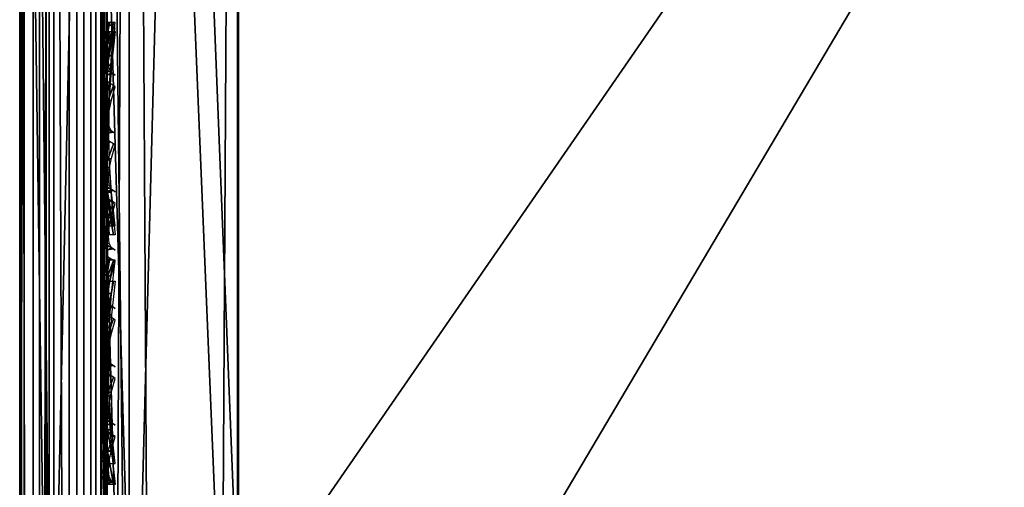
# Model space of a CAD drawing. Header units: inches. Extents: x 0 to 54.6, y -45.5 to 0.
# Tile 52 of 256: x 0 to 1.125, y -8.431 to -7.897. Entities that reach past the tile are written whole.
import ezdxf

# ---------------------------------------------------------------- set-up
doc = ezdxf.new("R2010")
doc.units = ezdxf.units.IN
doc.header["$LTSCALE"] = 0.03937
doc.header["$MEASUREMENT"] = 0
for name, color, linetype in [('A-FURN-3-ST', 151, 'Continuous'), ('A-FURN-3-ST-BK', 151, 'Continuous'), ('A-FURN-3-ST-SEAM', 250, 'Continuous'), ('A-FURN-3-STITCH', 15, 'Continuous')]:
    doc.layers.add(name, color=color, linetype=linetype)

msp = doc.modelspace()

# ---------------------------------------------------------------- meshes
at = {"layer": 'A-FURN-3-ST'}
mesh = msp.add_polyface(dxfattribs=at)
corners = [(4.5144, -5.6273, 18), (6.4482, -5.5259, 17.9625), (4.3861, -5.3319, 17.9625), (2.3838, -5.4994, 18), (2.3183, -5.2118, 17.9625), (0.2502, -5.236, 17.9789), (0.25, -5.4505, 18), (6.4842, -5.2127, 5), (3.5781, -27.6808, 5), (1.9161, -27.5518, 5), (4.4109, -5.0175, 5), (2.3319, -4.8968, 5), (0.25, -27.5009, 5), (0.25, -4.8505, 5), (0, -27.5009, 5.25), (0, -4.8505, 5.25), (0.0335, -27.5009, 5.125), (0.0335, -4.8505, 5.125), (0.125, -27.5009, 5.0335), (0.125, -4.8505, 5.0335), (0.0731, -27.1011, 17.9069), (0.125, -26.9009, 17.9665), (0.0335, -26.9009, 17.875), (0.0063, -27.0775, 17.7881), (0, -26.9009, 17.75), (0.25, -26.9009, 18), (0.125, -5.4505, 17.9665), (0.0335, -5.4505, 17.875), (0, -5.4505, 17.75), (0, -5.2847, 17.7337), (0.0063, -5.2739, 17.7881), (0.0733, -5.2502, 17.9071), (0.1041, -5.2451, 17.9327), (0.1734, -5.2383, 17.9671), (3.6351, -27.0835, 18), (6.6387, -5.8342, 18), (1.9447, -26.9524, 18), (0, -27.7509, 16.9), (0, -4.6005, 16.9), (0, -27.7509, 5.5), (0, -4.6005, 5.5), (0, -5.1253, 17.6852)]
mesh.append_faces([[corners[k] for k in face] for face in [(0, 1, 2), (0, 2, 3), (3, 2, 4), (3, 4, 5), (5, 6, 3), (7, 8, 9), (7, 9, 10), (10, 9, 11), (11, 9, 12), (11, 12, 13), (14, 15, 16), (16, 15, 17), (16, 17, 18), (18, 17, 19), (18, 19, 12), (12, 19, 13), (20, 21, 22), (23, 22, 24), (25, 6, 21), (21, 6, 26), (21, 26, 22), (22, 26, 27), (22, 27, 24), (24, 27, 28), (29, 28, 30), (30, 28, 27), (30, 27, 31), (31, 27, 26), (31, 26, 32), (32, 26, 33), (5, 33, 6), (6, 33, 26), (34, 35, 36), (36, 35, 0), (36, 0, 3), (6, 25, 3), (3, 25, 36), (37, 38, 39), (39, 38, 40), (39, 40, 14), (14, 40, 15), (38, 37, 24), (24, 28, 38), (41, 28, 29)]])
at = {"layer": 'A-FURN-3-ST-BK'}
mesh = msp.add_polyface(dxfattribs=at)
corners = [(0, -5.1722, 31.4771), (0, -8.8298, 18.5682), (0.0062, -7.0541, 25.0376), (0.0333, -8.9497, 18.6021), (0.0728, -7.1707, 25.0707), (0.1244, -9.0377, 18.6271), (0.1033, -7.1957, 25.0778), (0.1724, -7.2296, 25.0874), (0.1244, -5.3802, 31.536), (0.2489, -9.0703, 18.6363), (0.0333, -5.2922, 31.511), (0, -8.7006, 18.2762), (0, -8.5892, 18.25), (0.0063, -8.6591, 18.2026), (0.0335, -8.5892, 18.125), (0.0731, -8.6868, 18.0847), (0.125, -8.5892, 18.0335), (0.1039, -8.6928, 18.0592), (0.1731, -8.7009, 18.0251), (0.1729, -8.8065, 18.0633), (0.1038, -8.7909, 18.0946), (0.2497, -8.7036, 18.0133), (0.25, -8.5892, 18), (0.0062, -8.7842, 18.265), (0, -8.7886, 18.3492), (0.0062, -8.7253, 18.2265), (0.073, -8.7793, 18.1181), (0, -5.4505, 18.25), (0.0335, -5.4505, 18.125), (0.125, -5.4505, 18.0335), (0.25, -5.4505, 18)]
mesh.append_faces([[corners[k] for k in face] for face in [(0, 1, 2), (2, 1, 3), (2, 3, 4), (4, 3, 5), (4, 5, 6), (6, 5, 7), (6, 7, 8), (9, 7, 5), (6, 8, 4), (4, 10, 2), (11, 12, 13), (13, 12, 14), (13, 14, 15), (15, 14, 16), (15, 16, 17), (17, 16, 18), (17, 18, 19, 20), (21, 19, 18), (22, 18, 16), (11, 23, 24), (11, 25, 23), (15, 17, 20, 26), (13, 15, 26, 25), (25, 11, 13), (12, 27, 14), (14, 27, 28), (14, 28, 16), (16, 28, 29), (16, 29, 22), (22, 29, 30), (27, 12, 0), (0, 12, 1), (1, 12, 11), (1, 11, 24)]])
mesh = msp.add_polyface(dxfattribs=at)
corners = [(4.5144, -5.6273, 18), (2.2665, -8.6359, 18), (2.3838, -5.4994, 18), (0.25, -8.5892, 18), (0.25, -5.4505, 18), (4.2656, -8.9372, 18.0337), (2.2589, -8.8162, 18.0337), (0.2497, -8.7036, 18.0133), (0.2495, -8.812, 18.0524), (2.2524, -8.9723, 18.1303), (0.2493, -8.9084, 18.1153), (2.2478, -9.0829, 18.2768), (0.2491, -8.9881, 18.1985), (0.2489, -9.0465, 18.2977), (2.2457, -9.1333, 18.4534), (0.2489, -9.0806, 18.4077), (0.2488, -9.0887, 18.5226), (0.2489, -9.0703, 18.6363), (2.3214, -9.1197, 18.6363), (4.2407, -9.2535, 18.4534), (4.2446, -9.2033, 18.2768), (4.2533, -9.0929, 18.1303), (4.5163, -5.5896, 31.5452), (2.3843, -5.4616, 31.5452), (0.249, -5.4127, 31.5452), (2.3095, -5.3253, 31.8898), (4.3735, -5.445, 31.8898), (0.1724, -7.2296, 25.0874), (0.1724, -9.0764, 18.5221), (0.1725, -9.0685, 18.41), (0.1725, -9.0352, 18.3027), (0.1726, -8.9783, 18.2059), (0.1728, -8.9006, 18.1247), (0.1729, -8.8065, 18.0633), (0.1731, -8.7009, 18.0251)]
mesh.append_faces([[corners[k] for k in face] for face in [(0, 1, 2), (2, 1, 3), (2, 3, 4), (1, 5, 6), (1, 6, 7), (7, 6, 8), (8, 6, 9), (8, 9, 10), (10, 9, 11), (10, 11, 12), (12, 11, 13), (13, 11, 14), (13, 14, 15), (15, 14, 16), (16, 14, 17), (17, 14, 18), (18, 14, 19), (7, 3, 1), (20, 19, 14, 11), (21, 20, 11, 9), (5, 21, 9, 6), (18, 22, 23), (18, 23, 17), (17, 23, 24), (25, 24, 23), (25, 23, 26), (24, 27, 17), (17, 28, 16), (15, 29, 13), (13, 30, 12), (12, 31, 10), (10, 32, 8), (8, 33, 7), (7, 34, 3)]])
at = {"layer": 'A-FURN-3-ST-SEAM'}
mesh = msp.add_polyface(dxfattribs=at)
corners = [(0.0567, -5.4592, 17.8505), (0.039, -5.4592, 17.8515), (0.039, -5.2858, 17.8354), (0.0567, -5.2859, 17.8344), (0.039, -5.109, 17.7847), (0.0567, -5.1094, 17.7838), (0.039, -4.9388, 17.6962), (0.0567, -4.9393, 17.6954), (0.0003, -4.9098, 17.7406), (0.0019, -4.9195, 17.7258), (0.0019, -5.096, 17.8176), (0.0003, -5.0895, 17.834), (0.0019, -5.2793, 17.8701), (0.0003, -5.2761, 17.8875), (0.0019, -5.4592, 17.8868), (0.0003, -5.4592, 17.9045), (0.0228, -5.4592, 17.8588), (0.0228, -5.2844, 17.8426), (0.0228, -5.1063, 17.7915), (0.0228, -4.9348, 17.7024), (0.0929, -5.4592, 17.9255), (0.1, -12.6094, 17.9), (0.1, -5.4592, 17.9), (0.0929, -5.2723, 17.9082), (0.1, -5.2771, 17.8831), (0.0929, -5.0818, 17.8536), (0.1, -5.0912, 17.8298), (0.0929, -4.8983, 17.7582), (0.0812, -4.8909, 17.7695), (0.0812, -5.0768, 17.8661), (0.0812, -5.2698, 17.9214), (0.0812, -5.4592, 17.939), (0.0812, -12.6094, 17.939), (0.0929, -12.6094, 17.9255), (0.0655, -4.8865, 17.7763), (0.0655, -5.0738, 17.8737), (0.0655, -5.2683, 17.9294), (0.0655, -5.4592, 17.9472), (0.0655, -12.6094, 17.9472), (0.0051, -4.9004, 17.755), (0.0051, -5.0832, 17.85), (0.0051, -5.273, 17.9044), (0.0051, -5.4592, 17.9217), (0.0003, -12.6094, 17.9045), (0.0051, -12.6094, 17.9217), (0.0872, -4.93, 17.7097), (0.0965, -4.9217, 17.7223), (0.0965, -5.0976, 17.8137), (0.0872, -5.1031, 17.7996), (0.0965, -5.2801, 17.866), (0.0872, -5.2828, 17.8512), (0.0965, -5.4592, 17.8826), (0.0872, -5.4592, 17.8675), (0.0965, -12.6094, 17.8826), (0.0872, -12.6094, 17.8675), (0.1, -4.9123, 17.7369), (0.0304, -12.6094, 17.9459), (0.0304, -5.4592, 17.9459), (0.0304, -5.2686, 17.9282), (0.0304, -5.0743, 17.8725), (0.0155, -12.6094, 17.9362), (0.0155, -5.4592, 17.9362), (0.0155, -5.2703, 17.9187), (0.0155, -5.0779, 17.8635), (0.0304, -4.8872, 17.7752), (0.0155, -4.8925, 17.7671), (0.0228, -12.6094, 17.8588), (0.0019, -12.6094, 17.8868), (0.0734, -12.6094, 17.8563), (0.0567, -12.6094, 17.8505), (0.0734, -5.4592, 17.8563), (0.0734, -5.2849, 17.8401), (0.0734, -5.1073, 17.7891), (0.0734, -4.9362, 17.7002)]
mesh.append_faces([[corners[k] for k in face] for face in [(0, 1, 2, 3), (3, 2, 4, 5), (5, 4, 6, 7), (8, 9, 10, 11), (11, 10, 12, 13), (13, 12, 14, 15), (1, 16, 17, 2), (2, 17, 18, 4), (4, 18, 19, 6), (20, 21, 22), (20, 22, 23), (23, 22, 24), (23, 24, 25), (25, 24, 26), (25, 26, 27), (27, 28, 29, 25), (25, 29, 30, 23), (23, 30, 31, 20), (20, 31, 32, 33), (28, 34, 35, 29), (29, 35, 36, 30), (30, 36, 37, 31), (31, 37, 38, 32), (39, 8, 11, 40), (40, 11, 13, 41), (41, 13, 15, 42), (42, 15, 43, 44), (45, 46, 47, 48), (48, 47, 49, 50), (50, 49, 51, 52), (52, 51, 53, 54), (47, 55, 26), (47, 26, 49), (49, 26, 24), (49, 24, 51), (51, 24, 22), (51, 22, 53), (56, 38, 37, 57), (57, 37, 36, 58), (58, 36, 35, 59), (60, 56, 57, 61), (61, 57, 58, 62), (62, 58, 59, 63), (63, 59, 64, 65), (44, 60, 61, 42), (42, 61, 62, 41), (41, 62, 63, 40), (40, 63, 65, 39), (66, 67, 14, 16), (16, 14, 12, 17), (17, 12, 10, 18), (18, 10, 9, 19), (68, 69, 0, 70), (70, 0, 3, 71), (71, 3, 5, 72), (72, 5, 7, 73), (54, 68, 70, 52), (52, 70, 71, 50), (50, 71, 72, 48), (48, 72, 73, 45)]])
mesh = msp.add_polyface(dxfattribs=at)
corners = [(0.0655, -5.362, 31.532), (0.0304, -5.3607, 31.5316), (0.0304, -7.805, 22.9251), (0.0655, -7.8062, 22.9254), (0.0655, -6.5055, 18.0528), (0.0304, -6.5055, 18.0541), (0.0304, -5.4592, 18.0541), (0.0655, -5.4592, 18.0528), (0.0304, -5.3167, 18.0452), (0.0655, -5.3169, 18.0439), (0.0003, -5.4592, 18.0955), (0.0051, -5.4592, 18.0783), (0.0051, -6.5055, 18.0783), (0.0003, -6.5055, 18.0955), (0.0003, -7.7652, 22.9138), (0.0051, -7.7818, 22.9185), (0.0051, -5.3375, 31.525), (0.0003, -5.321, 31.5203), (0.0019, -5.3039, 31.5155), (0.0019, -7.7482, 22.9089), (0.0019, -6.5055, 18.1132), (0.0019, -5.4592, 18.1132), (0.0734, -5.4592, 18.1437), (0.0567, -5.4592, 18.1495), (0.0567, -6.5055, 18.1495), (0.0734, -6.5055, 18.1437), (0.0567, -8.5982, 18.1495), (0.0734, -8.5982, 18.1437), (0.0734, -7.7188, 22.9006), (0.0567, -7.7132, 22.899), (0.0567, -5.269, 31.5055), (0.0734, -5.2746, 31.5071), (0.0872, -5.2854, 31.5102), (0.0872, -7.7296, 22.9037), (0.0872, -6.5055, 18.1325), (0.0872, -5.4592, 18.1325), (0.1, -5.4592, 18.1), (0.0965, -5.3089, 18.1079), (0.0965, -5.4592, 18.1174), (0.1, -6.5055, 18.1), (0.0965, -6.5055, 18.1174), (0.1, -8.5982, 18.1), (0.1, -7.7609, 22.9125), (0.0965, -7.7442, 22.9078), (0.1, -5.3166, 31.5191), (0.0965, -5.2999, 31.5143), (0.0929, -5.4592, 18.0745), (0.1, -5.311, 18.0907), (0.0929, -6.5055, 18.0745), (0.0929, -8.5982, 18.0745), (0.0929, -7.7855, 22.9195), (0.0929, -5.3412, 31.526), (0.039, -5.27, 31.5058), (0.039, -7.7142, 22.8993), (0.039, -6.5055, 18.1485), (0.039, -5.4592, 18.1485), (0.0228, -5.277, 31.5078), (0.0228, -7.7213, 22.9013), (0.0228, -6.5055, 18.1412), (0.0228, -5.4592, 18.1412), (0.0155, -5.3514, 31.529), (0.0155, -7.7957, 22.9224), (0.0155, -6.5055, 18.0638), (0.0155, -5.4592, 18.0638), (0.0155, -5.3155, 18.0548), (0.0812, -5.3541, 31.5297), (0.0812, -7.7984, 22.9232), (0.0812, -6.5055, 18.061), (0.0812, -5.4592, 18.061), (0.0812, -5.3159, 18.052)]
mesh.append_faces([[corners[k] for k in face] for face in [(0, 1, 2, 3), (4, 5, 6, 7), (7, 6, 8, 9), (10, 11, 12, 13), (14, 15, 16, 17), (17, 18, 19, 14), (13, 20, 21, 10), (22, 23, 24, 25), (25, 24, 26, 27), (28, 29, 30, 31), (31, 32, 33, 28), (25, 34, 35, 22), (36, 37, 38), (36, 38, 39), (39, 38, 40), (39, 40, 41), (42, 43, 44), (44, 43, 45), (46, 47, 36), (46, 36, 48), (48, 36, 39), (48, 39, 49), (50, 42, 51), (51, 42, 44), (52, 30, 29, 53), (54, 24, 23, 55), (32, 45, 43, 33), (34, 40, 38, 35), (56, 52, 53, 57), (58, 54, 55, 59), (18, 56, 57, 19), (20, 58, 59, 21), (60, 16, 15, 61), (62, 12, 11, 63), (1, 60, 61, 2), (5, 62, 63, 6), (6, 63, 64, 8), (65, 0, 3, 66), (67, 4, 7, 68), (68, 7, 9, 69), (51, 65, 66, 50), (48, 67, 68, 46)]])
mesh = msp.add_polyface(dxfattribs=at)
corners = [(0.0567, -27.0937, 17.8324), (0.039, -27.0939, 17.8334), (0.039, -26.91, 17.8515), (0.0567, -26.91, 17.8505), (0.039, -19.7597, 17.8515), (0.0567, -19.7597, 17.8505), (0.039, -12.6094, 17.8515), (0.0567, -12.6094, 17.8505), (0.039, -5.4592, 17.8515), (0.0567, -5.4592, 17.8505), (0.0003, -5.4592, 17.9045), (0.0019, -5.4592, 17.8868), (0.0019, -12.6094, 17.8868), (0.0003, -12.6094, 17.9045), (0.0019, -19.7597, 17.8868), (0.0003, -19.7597, 17.9045), (0.0019, -26.91, 17.8868), (0.0003, -26.91, 17.9045), (0.0019, -27.1007, 17.868), (0.0003, -27.1041, 17.8854), (0.0228, -27.0953, 17.8406), (0.0228, -26.91, 17.8588), (0.0228, -19.7597, 17.8588), (0.0228, -12.6094, 17.8588), (0.0228, -5.4592, 17.8588), (0.1, -26.91, 17.9), (0.0929, -26.91, 17.9255), (0.1, -27.0951, 17.8825), (0.0929, -27.1082, 17.906), (0.1, -27.1032, 17.881), (0.0929, -19.7597, 17.9255), (0.1, -19.7597, 17.9), (0.0929, -12.6094, 17.9255), (0.1, -12.6094, 17.9), (0.0929, -5.4592, 17.9255), (0.0812, -12.6094, 17.939), (0.0812, -19.7597, 17.939), (0.0812, -26.91, 17.939), (0.0812, -27.1108, 17.9192), (0.0655, -12.6094, 17.9472), (0.0655, -19.7597, 17.9472), (0.0655, -26.91, 17.9472), (0.0655, -27.1123, 17.9272), (0.0051, -12.6094, 17.9217), (0.0051, -19.7597, 17.9217), (0.0051, -26.91, 17.9217), (0.0051, -27.1074, 17.9022), (0.0872, -12.6094, 17.8675), (0.0965, -12.6094, 17.8826), (0.0965, -19.7597, 17.8826), (0.0872, -19.7597, 17.8675), (0.0965, -26.91, 17.8826), (0.0872, -26.91, 17.8675), (0.0965, -27.0999, 17.8639), (0.0872, -27.097, 17.8491), (0.1, -5.4592, 17.9), (0.1, -27.2772, 17.8301), (0.0304, -27.1121, 17.9259), (0.0304, -26.91, 17.9459), (0.0304, -19.7597, 17.9459), (0.0304, -12.6094, 17.9459), (0.0155, -27.1102, 17.9164), (0.0155, -26.91, 17.9362), (0.0155, -19.7597, 17.9362), (0.0155, -12.6094, 17.9362), (0.0734, -27.0948, 17.8381), (0.0734, -26.91, 17.8563), (0.0734, -19.7597, 17.8563), (0.0734, -12.6094, 17.8563)]
mesh.append_faces([[corners[k] for k in face] for face in [(0, 1, 2, 3), (3, 2, 4, 5), (5, 4, 6, 7), (7, 6, 8, 9), (10, 11, 12, 13), (13, 12, 14, 15), (15, 14, 16, 17), (17, 16, 18, 19), (1, 20, 21, 2), (2, 21, 22, 4), (4, 22, 23, 6), (6, 23, 24, 8), (25, 26, 27), (27, 26, 28), (27, 28, 29), (26, 25, 30), (30, 25, 31), (30, 31, 32), (32, 31, 33), (32, 33, 34), (32, 35, 36, 30), (30, 36, 37, 26), (26, 37, 38, 28), (35, 39, 40, 36), (36, 40, 41, 37), (37, 41, 42, 38), (43, 13, 15, 44), (44, 15, 17, 45), (45, 17, 19, 46), (47, 48, 49, 50), (50, 49, 51, 52), (52, 51, 53, 54), (48, 55, 33), (48, 33, 49), (49, 33, 31), (49, 31, 51), (51, 31, 25), (51, 25, 27), (51, 27, 53), (53, 27, 29), (53, 29, 56), (57, 42, 41, 58), (58, 41, 40, 59), (59, 40, 39, 60), (61, 57, 58, 62), (62, 58, 59, 63), (63, 59, 60, 64), (46, 61, 62, 45), (45, 62, 63, 44), (44, 63, 64, 43), (20, 18, 16, 21), (21, 16, 14, 22), (22, 14, 12, 23), (65, 0, 3, 66), (66, 3, 5, 67), (67, 5, 7, 68), (54, 65, 66, 52), (52, 66, 67, 50), (50, 67, 68, 47)]])
mesh = msp.add_polyface(dxfattribs=at)
corners = [(0.0655, -7.8062, 22.9254), (0.0304, -7.805, 22.9251), (0.0304, -9.0271, 18.6218), (0.0655, -9.0284, 18.6222), (0.0655, -8.5982, 18.0528), (0.0304, -8.5982, 18.0541), (0.0304, -6.5055, 18.0541), (0.0655, -6.5055, 18.0528), (0.0003, -6.5055, 18.0955), (0.0051, -6.5055, 18.0783), (0.0051, -8.5982, 18.0783), (0.0003, -8.5982, 18.0955), (0.0051, -8.6935, 18.0892), (0.0003, -8.6896, 18.106), (0.0003, -8.9874, 18.6105), (0.0051, -9.0039, 18.6152), (0.0051, -7.7818, 22.9185), (0.0003, -7.7652, 22.9138), (0.0019, -7.7482, 22.9089), (0.0019, -8.9703, 18.6057), (0.0019, -8.6856, 18.1232), (0.0019, -8.5982, 18.1132), (0.0019, -6.5055, 18.1132), (0.0734, -8.5982, 18.1437), (0.0567, -8.5982, 18.1495), (0.0567, -8.6774, 18.1586), (0.0734, -8.6787, 18.153), (0.0734, -8.9409, 18.5973), (0.0567, -8.9354, 18.5957), (0.0567, -7.7132, 22.899), (0.0734, -7.7188, 22.9006), (0.0872, -7.7296, 22.9037), (0.0872, -8.9518, 18.6004), (0.0872, -8.6813, 18.142), (0.0872, -8.5982, 18.1325), (0.0872, -6.5055, 18.1325), (0.0734, -6.5055, 18.1437), (0.1, -8.5982, 18.1), (0.0965, -6.5055, 18.1174), (0.0965, -8.5982, 18.1174), (0.1, -8.6886, 18.1104), (0.1, -8.983, 18.6093), (0.0965, -8.9663, 18.6045), (0.1, -7.7609, 22.9125), (0.0965, -7.7442, 22.9078), (0.0929, -8.5982, 18.0745), (0.1, -6.5055, 18.1), (0.0929, -8.6944, 18.0855), (0.0929, -9.0076, 18.6163), (0.0929, -7.7855, 22.9195), (0.039, -7.7142, 22.8993), (0.039, -8.9363, 18.596), (0.039, -8.6776, 18.1576), (0.039, -8.5982, 18.1485), (0.0567, -6.5055, 18.1495), (0.039, -6.5055, 18.1485), (0.0965, -8.6847, 18.1273), (0.0228, -7.7213, 22.9013), (0.0228, -8.9434, 18.598), (0.0228, -8.6793, 18.1505), (0.0228, -8.5982, 18.1412), (0.0228, -6.5055, 18.1412), (0.0155, -7.7957, 22.9224), (0.0155, -9.0178, 18.6192), (0.0155, -8.6968, 18.0751), (0.0155, -8.5982, 18.0638), (0.0155, -6.5055, 18.0638), (0.0812, -7.7984, 22.9232), (0.0812, -9.0205, 18.6199), (0.0812, -8.5982, 18.061), (0.0812, -6.5055, 18.061), (0.0929, -6.5055, 18.0745)]
mesh.append_faces([[corners[k] for k in face] for face in [(0, 1, 2, 3), (4, 5, 6, 7), (8, 9, 10, 11), (11, 10, 12, 13), (14, 15, 16, 17), (17, 18, 19, 14), (13, 20, 21, 11), (11, 21, 22, 8), (23, 24, 25, 26), (27, 28, 29, 30), (30, 31, 32, 27), (26, 33, 34, 23), (23, 34, 35, 36), (37, 38, 39), (37, 39, 40), (41, 42, 43), (43, 42, 44), (45, 46, 37), (45, 37, 47), (48, 41, 49), (49, 41, 43), (50, 29, 28, 51), (52, 25, 24, 53), (53, 24, 54, 55), (31, 44, 42, 32), (33, 56, 39, 34), (34, 39, 38, 35), (57, 50, 51, 58), (59, 52, 53, 60), (60, 53, 55, 61), (18, 57, 58, 19), (20, 59, 60, 21), (21, 60, 61, 22), (62, 16, 15, 63), (64, 12, 10, 65), (65, 10, 9, 66), (1, 62, 63, 2), (5, 65, 66, 6), (67, 0, 3, 68), (69, 4, 7, 70), (49, 67, 68, 48), (45, 69, 70, 71)]])
at = {"layer": 'A-FURN-3-STITCH'}
mesh = msp.add_polymesh((7, 4), dxfattribs=at)
for k, corner in enumerate([(0.1007, -8.1324, 17.9499), (0.1028, -8.1323, 17.9514), (0.1071, -8.1323, 17.9543), (0.1093, -8.1323, 17.9558), (0.0964, -8.0939, 17.9556), (0.096, -8.0938, 17.9608), (0.1003, -8.0938, 17.9637), (0.105, -8.0938, 17.9615), (0.0938, -8.055, 17.9588), (0.0934, -8.0549, 17.964), (0.0977, -8.0549, 17.9669), (0.1024, -8.0549, 17.9646), (0.0929, -8.0159, 17.9594), (0.0926, -8.0159, 17.9646), (0.0969, -8.0158, 17.9675), (0.1016, -8.0158, 17.9652), (0.0938, -7.9769, 17.9575), (0.0934, -7.9768, 17.9627), (0.0977, -7.9768, 17.9656), (0.1024, -7.9768, 17.9633), (0.0964, -7.9381, 17.953), (0.096, -7.9381, 17.9582), (0.1003, -7.938, 17.9611), (0.105, -7.938, 17.9589), (0.1007, -7.8999, 17.9461), (0.1028, -7.8999, 17.9476), (0.1071, -7.8998, 17.9505), (0.1093, -7.8998, 17.9519)]):
    mesh.set_mesh_vertex(divmod(k, 4), corner)
mesh = msp.add_polymesh((7, 4), dxfattribs=at)
for k, corner in enumerate([(0.1007, -7.9544, 22.3711), (0.1028, -7.9558, 22.3715), (0.1071, -7.9586, 22.3721), (0.1093, -7.9601, 22.3725), (0.0964, -7.9517, 22.4099), (0.096, -7.9567, 22.4111), (0.1003, -7.9596, 22.4118), (0.105, -7.9574, 22.4113), (0.0938, -7.9465, 22.4486), (0.0934, -7.9515, 22.4498), (0.0977, -7.9544, 22.4505), (0.1024, -7.9522, 22.4499), (0.0929, -7.9387, 22.4869), (0.0926, -7.9438, 22.4881), (0.0969, -7.9466, 22.4888), (0.1016, -7.9444, 22.4882), (0.0938, -7.9285, 22.5246), (0.0934, -7.9336, 22.5258), (0.0977, -7.9364, 22.5265), (0.1024, -7.9342, 22.526), (0.0964, -7.9159, 22.5616), (0.096, -7.9209, 22.5627), (0.1003, -7.9238, 22.5634), (0.105, -7.9216, 22.5629), (0.1007, -7.9009, 22.5974), (0.1028, -7.9024, 22.5978), (0.1071, -7.9052, 22.5984), (0.1093, -7.9066, 22.5988)]):
    mesh.set_mesh_vertex(divmod(k, 4), corner)
mesh = msp.add_polymesh((7, 4), dxfattribs=at)
for k, corner in enumerate([(0.1093, -8.1426, 18.0468), (0.1071, -8.1426, 18.0483), (0.1028, -8.1426, 18.0512), (0.1007, -8.1426, 18.0526), (0.105, -8.1042, 18.0404), (0.1003, -8.1043, 18.0382), (0.096, -8.1042, 18.0411), (0.0964, -8.1042, 18.0463), (0.1024, -8.0654, 18.0366), (0.0977, -8.0654, 18.0343), (0.0934, -8.0654, 18.0372), (0.0938, -8.0654, 18.0424), (0.1016, -8.0264, 18.0353), (0.0969, -8.0264, 18.033), (0.0926, -8.0264, 18.0359), (0.0929, -8.0263, 18.0411), (0.1024, -7.9873, 18.0365), (0.0977, -7.9873, 18.0343), (0.0934, -7.9873, 18.0372), (0.0938, -7.9873, 18.0424), (0.105, -7.9484, 18.0403), (0.1003, -7.9484, 18.038), (0.096, -7.9484, 18.0409), (0.0964, -7.9484, 18.0461), (0.1093, -7.9101, 18.0466), (0.1071, -7.9101, 18.048), (0.1028, -7.9101, 18.0509), (0.1007, -7.9101, 18.0524)]):
    mesh.set_mesh_vertex(divmod(k, 4), corner)
mesh = msp.add_polymesh((7, 4), dxfattribs=at)
for k, corner in enumerate([(0.1007, -8.021, 22.1364), (0.1028, -8.0224, 22.1368), (0.1071, -8.0253, 22.1374), (0.1093, -8.0267, 22.1378), (0.0964, -8.0184, 22.1752), (0.096, -8.0234, 22.1764), (0.1003, -8.0263, 22.1771), (0.105, -8.024, 22.1765), (0.0938, -8.0131, 22.2139), (0.0934, -8.0182, 22.2151), (0.0977, -8.021, 22.2157), (0.1024, -8.0188, 22.2152), (0.0929, -8.0054, 22.2522), (0.0926, -8.0104, 22.2534), (0.0969, -8.0133, 22.254), (0.1016, -8.0111, 22.2535), (0.0938, -7.9952, 22.2899), (0.0934, -8.0002, 22.2911), (0.0977, -8.0031, 22.2918), (0.1024, -8.0009, 22.2913), (0.0964, -7.9825, 22.3268), (0.096, -7.9876, 22.328), (0.1003, -7.9904, 22.3287), (0.105, -7.9882, 22.3282), (0.1007, -7.9676, 22.3627), (0.1028, -7.969, 22.363), (0.1071, -7.9719, 22.3637), (0.1093, -7.9733, 22.364)]):
    mesh.set_mesh_vertex(divmod(k, 4), corner)
mesh = msp.add_polymesh((7, 4), dxfattribs=at)
for k, corner in enumerate([(0.1007, -8.0877, 21.9017), (0.1028, -8.0891, 21.902), (0.1071, -8.0919, 21.9027), (0.1093, -8.0934, 21.903), (0.0964, -8.085, 21.9405), (0.096, -8.0901, 21.9417), (0.1003, -8.0929, 21.9423), (0.105, -8.0907, 21.9418), (0.0938, -8.0798, 21.9791), (0.0934, -8.0848, 21.9803), (0.0977, -8.0877, 21.981), (0.1024, -8.0855, 21.9805), (0.0929, -8.072, 22.0175), (0.0926, -8.0771, 22.0186), (0.0969, -8.0799, 22.0193), (0.1016, -8.0777, 22.0188), (0.0938, -8.0618, 22.0552), (0.0934, -8.0669, 22.0564), (0.0977, -8.0697, 22.0571), (0.1024, -8.0675, 22.0565), (0.0964, -8.0492, 22.0921), (0.096, -8.0543, 22.0933), (0.1003, -8.0571, 22.094), (0.105, -8.0549, 22.0934), (0.1007, -8.0342, 22.128), (0.1028, -8.0357, 22.1283), (0.1071, -8.0385, 22.129), (0.1093, -8.0399, 22.1293)]):
    mesh.set_mesh_vertex(divmod(k, 4), corner)
mesh = msp.add_polymesh((7, 4), dxfattribs=at)
for k, corner in enumerate([(0.1007, -8.1544, 21.667), (0.1028, -8.1558, 21.6673), (0.1071, -8.1586, 21.668), (0.1093, -8.16, 21.6683), (0.0964, -8.1517, 21.7057), (0.096, -8.1567, 21.7069), (0.1003, -8.1596, 21.7076), (0.105, -8.1574, 21.7071), (0.0938, -8.1465, 21.7444), (0.0934, -8.1515, 21.7456), (0.0977, -8.1544, 21.7463), (0.1024, -8.1521, 21.7458), (0.0929, -8.1387, 21.7827), (0.0926, -8.1438, 21.7839), (0.0969, -8.1466, 21.7846), (0.1016, -8.1444, 21.7841), (0.0938, -8.1285, 21.8205), (0.0934, -8.1335, 21.8217), (0.0977, -8.1364, 21.8223), (0.1024, -8.1342, 21.8218), (0.0964, -8.1159, 21.8574), (0.096, -8.1209, 21.8586), (0.1003, -8.1238, 21.8592), (0.105, -8.1215, 21.8587), (0.1007, -8.1009, 21.8933), (0.1028, -8.1024, 21.8936), (0.1071, -8.1052, 21.8943), (0.1093, -8.1066, 21.8946)]):
    mesh.set_mesh_vertex(divmod(k, 4), corner)
mesh = msp.add_polymesh((7, 4), dxfattribs=at)
for k, corner in enumerate([(0.1007, -8.221, 21.4323), (0.1028, -8.2224, 21.4326), (0.1071, -8.2253, 21.4333), (0.1093, -8.2267, 21.4336), (0.0964, -8.2183, 21.471), (0.096, -8.2234, 21.4722), (0.1003, -8.2262, 21.4729), (0.105, -8.224, 21.4724), (0.0938, -8.2131, 21.5097), (0.0934, -8.2182, 21.5109), (0.0977, -8.221, 21.5116), (0.1024, -8.2188, 21.511), (0.0929, -8.2054, 21.548), (0.0926, -8.2104, 21.5492), (0.0969, -8.2133, 21.5499), (0.1016, -8.2111, 21.5494), (0.0938, -8.1952, 21.5857), (0.0934, -8.2002, 21.5869), (0.0977, -8.203, 21.5876), (0.1024, -8.2008, 21.5871), (0.0964, -8.1825, 21.6227), (0.096, -8.1876, 21.6239), (0.1003, -8.1904, 21.6245), (0.105, -8.1882, 21.624), (0.1007, -8.1676, 21.6585), (0.1028, -8.169, 21.6589), (0.1071, -8.1719, 21.6595), (0.1093, -8.1733, 21.6599)]):
    mesh.set_mesh_vertex(divmod(k, 4), corner)
mesh = msp.add_polymesh((7, 4), dxfattribs=at)
for k, corner in enumerate([(0.1007, -8.4039, 17.9499), (0.1028, -8.4039, 17.9514), (0.1071, -8.4038, 17.9543), (0.1093, -8.4038, 17.9558), (0.0964, -8.3655, 17.9556), (0.096, -8.3654, 17.9608), (0.1003, -8.3653, 17.9637), (0.105, -8.3654, 17.9615), (0.0938, -8.3266, 17.9588), (0.0934, -8.3265, 17.964), (0.0977, -8.3264, 17.9669), (0.1024, -8.3265, 17.9646), (0.0929, -8.2875, 17.9594), (0.0926, -8.2874, 17.9646), (0.0969, -8.2873, 17.9675), (0.1016, -8.2874, 17.9652), (0.0938, -8.2484, 17.9575), (0.0934, -8.2483, 17.9627), (0.0977, -8.2483, 17.9656), (0.1024, -8.2483, 17.9633), (0.0964, -8.2097, 17.953), (0.096, -8.2096, 17.9582), (0.1003, -8.2095, 17.9611), (0.105, -8.2096, 17.9589), (0.1007, -8.1714, 17.9461), (0.1028, -8.1714, 17.9476), (0.1071, -8.1714, 17.9505), (0.1093, -8.1713, 17.9519)]):
    mesh.set_mesh_vertex(divmod(k, 4), corner)
mesh = msp.add_polymesh((7, 4), dxfattribs=at)
for k, corner in enumerate([(0.1093, -8.428, 18.0468), (0.1071, -8.428, 18.0483), (0.1028, -8.428, 18.0512), (0.1007, -8.428, 18.0526), (0.105, -8.3896, 18.0404), (0.1003, -8.3896, 18.0382), (0.096, -8.3896, 18.0411), (0.0964, -8.3896, 18.0463), (0.1024, -8.3508, 18.0366), (0.0977, -8.3508, 18.0343), (0.0934, -8.3508, 18.0372), (0.0938, -8.3508, 18.0424), (0.1016, -8.3117, 18.0353), (0.0969, -8.3117, 18.033), (0.0926, -8.3117, 18.0359), (0.0929, -8.3117, 18.0411), (0.1024, -8.2726, 18.0365), (0.0977, -8.2727, 18.0343), (0.0934, -8.2726, 18.0372), (0.0938, -8.2726, 18.0424), (0.105, -8.2338, 18.0403), (0.1003, -8.2338, 18.038), (0.096, -8.2338, 18.0409), (0.0964, -8.2338, 18.0461), (0.1093, -8.1955, 18.0466), (0.1071, -8.1955, 18.048), (0.1028, -8.1955, 18.0509), (0.1007, -8.1955, 18.0524)]):
    mesh.set_mesh_vertex(divmod(k, 4), corner)
mesh = msp.add_polymesh((7, 4), dxfattribs=at)
for k, corner in enumerate([(0.1007, -8.2877, 21.1975), (0.1028, -8.2891, 21.1979), (0.1071, -8.2919, 21.1985), (0.1093, -8.2934, 21.1989), (0.0964, -8.285, 21.2363), (0.096, -8.2901, 21.2375), (0.1003, -8.2929, 21.2382), (0.105, -8.2907, 21.2376), (0.0938, -8.2798, 21.275), (0.0934, -8.2848, 21.2762), (0.0977, -8.2877, 21.2768), (0.1024, -8.2855, 21.2763), (0.0929, -8.272, 21.3133), (0.0926, -8.2771, 21.3145), (0.0969, -8.2799, 21.3151), (0.1016, -8.2777, 21.3146), (0.0938, -8.2618, 21.351), (0.0934, -8.2669, 21.3522), (0.0977, -8.2697, 21.3529), (0.1024, -8.2675, 21.3524), (0.0964, -8.2492, 21.3879), (0.096, -8.2542, 21.3891), (0.1003, -8.2571, 21.3898), (0.105, -8.2549, 21.3893), (0.1007, -8.2342, 21.4238), (0.1028, -8.2357, 21.4242), (0.1071, -8.2385, 21.4248), (0.1093, -8.2399, 21.4252)]):
    mesh.set_mesh_vertex(divmod(k, 4), corner)
mesh = msp.add_polymesh((7, 4), dxfattribs=at)
for k, corner in enumerate([(0.1007, -8.3543, 20.9628), (0.1028, -8.3557, 20.9631), (0.1071, -8.3586, 20.9638), (0.1093, -8.36, 20.9641), (0.0964, -8.3517, 21.0016), (0.096, -8.3567, 21.0028), (0.1003, -8.3596, 21.0034), (0.105, -8.3573, 21.0029), (0.0938, -8.3464, 21.0402), (0.0934, -8.3515, 21.0414), (0.0977, -8.3543, 21.0421), (0.1024, -8.3521, 21.0416), (0.0929, -8.3387, 21.0786), (0.0926, -8.3437, 21.0798), (0.0969, -8.3466, 21.0804), (0.1016, -8.3444, 21.0799), (0.0938, -8.3285, 21.1163), (0.0934, -8.3335, 21.1175), (0.0977, -8.3364, 21.1182), (0.1024, -8.3342, 21.1176), (0.0964, -8.3158, 21.1532), (0.096, -8.3209, 21.1544), (0.1003, -8.3237, 21.1551), (0.105, -8.3215, 21.1546), (0.1007, -8.3009, 21.1891), (0.1028, -8.3024, 21.1894), (0.1071, -8.3052, 21.1901), (0.1093, -8.3066, 21.1904)]):
    mesh.set_mesh_vertex(divmod(k, 4), corner)
mesh = msp.add_polymesh((7, 4), dxfattribs=at)
for k, corner in enumerate([(0.1007, -8.421, 20.7281), (0.1028, -8.4224, 20.7284), (0.1071, -8.4252, 20.7291), (0.1093, -8.4267, 20.7294), (0.0964, -8.4183, 20.7669), (0.096, -8.4234, 20.768), (0.1003, -8.4262, 20.7687), (0.105, -8.424, 20.7682), (0.0938, -8.4131, 20.8055), (0.0934, -8.4182, 20.8067), (0.0977, -8.421, 20.8074), (0.1024, -8.4188, 20.8069), (0.0929, -8.4054, 20.8438), (0.0926, -8.4104, 20.845), (0.0969, -8.4133, 20.8457), (0.1016, -8.411, 20.8452), (0.0938, -8.3951, 20.8816), (0.0934, -8.4002, 20.8828), (0.0977, -8.403, 20.8834), (0.1024, -8.4008, 20.8829), (0.0964, -8.3825, 20.9185), (0.096, -8.3876, 20.9197), (0.1003, -8.3904, 20.9204), (0.105, -8.3882, 20.9198), (0.1007, -8.3676, 20.9544), (0.1028, -8.369, 20.9547), (0.1071, -8.3719, 20.9554), (0.1093, -8.3732, 20.9557)]):
    mesh.set_mesh_vertex(divmod(k, 4), corner)

doc.saveas('drawing.dxf')
